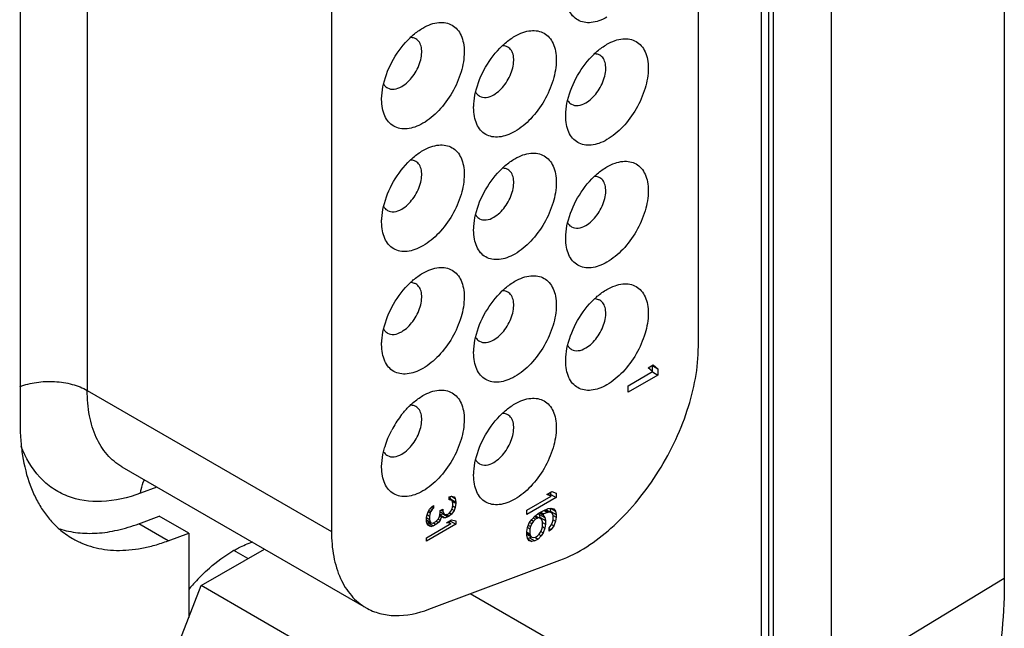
# Model space of a CAD drawing. Header units: inches. Extents: x 0 to 34, y 0 to 22.
# Tile 9 of 63: x 5.677 to 6.267, y 11.651 to 12.016. Entities that reach past the tile are written whole.
import ezdxf

# ---------------------------------------------------------------- set-up
doc = ezdxf.new("R2010")
doc.units = ezdxf.units.IN
doc.header["$LTSCALE"] = 1.87
doc.header["$MEASUREMENT"] = 0
doc.layers.get('0').update_dxf_attribs({"linetype": 'CONTINUOUS'})
doc.layers.add('02___PRT_ALL_AXES', color=7, linetype='CONTINUOUS')

msp = doc.modelspace()

# ---------------------------------------------------------------- linework, layer by layer
at = {"color": 7, "linetype": 'CONTINUOUS'}
for p, q in [((6.26699, 15.1917), (6.26699, 11.68088)), ((6.12117, 15.13658), (6.12117, 11.62576)), ((6.12556, 15.13046), (6.12556, 11.61964)), ((6.12859, 11.61789), (6.12859, 15.12871)), ((6.16351, 11.61814), (6.16351, 15.12896)), ((6.08362, 11.82008), (6.08362, 12.89047)), ((5.71734, 12.83203), (5.71734, 11.7936)), ((5.86371, 12.74752), (5.86371, 11.70909)), ((6.04155, 11.79645), (6.05622, 11.80492)), ((6.05359, 11.80723), (6.0566, 11.80897)), ((6.05622, 11.80492), (6.05359, 11.80723)), ((6.05605, 11.8085), (6.05923, 11.80666)), ((6.05605, 11.80507), (6.05605, 11.8085)), ((6.05605, 11.80467), (6.05923, 11.80283)), ((6.0566, 11.80897), (6.05923, 11.80666)), ((6.05923, 11.80666), (6.05923, 11.80283)), ((6.05923, 11.80283), (6.04155, 11.79263)), ((5.71734, 11.7936), (5.86371, 11.70909)), ((6.04155, 11.79263), (6.04155, 11.79645)), ((5.73805, 11.74783), (5.88442, 11.66331)), ((5.75908, 11.73568), (5.74922, 11.732)), ((5.99278, 11.73129), (5.99578, 11.73303)), ((5.99524, 11.73129), (5.99524, 11.73271)), ((5.99578, 11.73303), (5.99842, 11.732)), ((5.93418, 11.72978), (5.93568, 11.73031)), ((5.93418, 11.72808), (5.93418, 11.72978)), ((5.93418, 11.7287), (5.9353, 11.72805)), ((5.9353, 11.72805), (5.93418, 11.72808)), ((5.93513, 11.72856), (5.93488, 11.73002)), ((5.93513, 11.72856), (5.93831, 11.72672)), ((5.93513, 11.72815), (5.93513, 11.72856)), ((5.93606, 11.72746), (5.9353, 11.72805)), ((5.93556, 11.73026), (5.93794, 11.72889)), ((5.93568, 11.73031), (5.93719, 11.72981)), ((5.93643, 11.72598), (5.93606, 11.72746)), ((5.93609, 11.72733), (5.93831, 11.72604)), ((5.93719, 11.72981), (5.93794, 11.72889)), ((5.93794, 11.72889), (5.93831, 11.72672)), ((5.93831, 11.72672), (5.93831, 11.72604)), ((5.98074, 11.72179), (5.99541, 11.73026)), ((5.99842, 11.72945), (5.98074, 11.71924)), ((5.99541, 11.73026), (5.99278, 11.73129)), ((5.9932, 11.73154), (5.99541, 11.73026)), ((5.99444, 11.73082), (5.99524, 11.73129)), ((5.99524, 11.73129), (5.99842, 11.72945)), ((5.99842, 11.732), (5.99842, 11.72945)), ((5.92101, 11.71912), (5.92176, 11.72091)), ((5.92174, 11.72086), (5.92289, 11.7202)), ((5.92176, 11.72091), (5.92252, 11.72237)), ((5.92219, 11.72172), (5.92327, 11.7211)), ((5.92252, 11.72237), (5.92365, 11.7237)), ((5.92327, 11.7211), (5.92289, 11.7202)), ((5.92292, 11.72285), (5.92402, 11.72221)), ((5.92402, 11.72221), (5.92327, 11.7211)), ((5.92361, 11.72366), (5.92477, 11.72299)), ((5.92365, 11.7237), (5.92477, 11.72469)), ((5.92477, 11.72299), (5.92402, 11.72221)), ((5.92477, 11.72469), (5.92477, 11.72299)), ((5.92891, 11.72163), (5.93042, 11.7225)), ((5.92891, 11.72027), (5.92891, 11.72163)), ((5.92891, 11.72084), (5.93117, 11.71954)), ((5.92924, 11.72182), (5.93042, 11.72114)), ((5.93042, 11.7225), (5.93042, 11.72114)), ((5.93042, 11.72114), (5.93117, 11.71954)), ((5.93418, 11.71991), (5.9353, 11.72124)), ((5.9353, 11.72124), (5.93606, 11.7227)), ((5.93719, 11.72165), (5.93568, 11.71942)), ((5.9359, 11.72239), (5.93719, 11.72165)), ((5.93606, 11.7227), (5.93643, 11.72462)), ((5.93638, 11.72434), (5.93794, 11.72344)), ((5.93643, 11.72462), (5.93643, 11.72598)), ((5.93794, 11.72344), (5.93719, 11.72165)), ((5.93831, 11.72604), (5.93794, 11.72344)), ((5.98074, 11.71924), (5.98074, 11.72179)), ((5.98826, 11.72018), (5.9909, 11.7217)), ((5.98905, 11.72064), (5.9909, 11.71958)), ((5.9909, 11.7217), (5.99353, 11.7228)), ((5.99095, 11.72173), (5.99315, 11.72045)), ((5.99183, 11.72209), (5.99428, 11.72068)), ((5.99223, 11.72232), (5.99541, 11.72048)), ((5.99428, 11.72068), (5.99315, 11.72045)), ((5.99353, 11.7228), (5.99541, 11.72303)), ((5.99541, 11.72048), (5.99428, 11.72068)), ((5.99486, 11.72299), (5.99804, 11.72115)), ((5.99524, 11.72108), (5.99486, 11.72299)), ((5.99524, 11.72108), (5.99842, 11.71924)), ((5.99524, 11.72058), (5.99524, 11.72108)), ((5.99541, 11.72303), (5.99691, 11.72263)), ((5.99691, 11.72263), (5.99804, 11.72115)), ((5.99804, 11.72115), (5.99842, 11.71924)), ((5.92064, 11.71754), (5.92101, 11.71912)), ((5.92064, 11.71482), (5.92064, 11.71754)), ((5.92064, 11.71733), (5.92252, 11.71624)), ((5.92064, 11.71606), (5.92289, 11.71476)), ((5.92064, 11.71581), (5.92327, 11.71429)), ((5.92101, 11.71367), (5.92064, 11.71482)), ((5.92102, 11.71914), (5.92252, 11.71828)), ((5.92159, 11.71428), (5.92244, 11.71477)), ((5.92289, 11.7202), (5.92252, 11.71828)), ((5.92252, 11.71828), (5.92252, 11.71624)), ((5.92252, 11.71624), (5.92289, 11.71476)), ((5.92289, 11.71476), (5.92327, 11.71429)), ((5.92477, 11.71414), (5.92628, 11.71501)), ((5.92628, 11.71501), (5.92778, 11.71656)), ((5.92651, 11.71525), (5.92778, 11.71452)), ((5.92775, 11.71652), (5.92891, 11.71585)), ((5.92778, 11.71656), (5.92853, 11.71802)), ((5.92891, 11.71585), (5.92778, 11.71452)), ((5.92853, 11.71802), (5.92891, 11.72027)), ((5.92863, 11.71858), (5.92966, 11.71799)), ((5.92874, 11.71909), (5.93024, 11.71961)), ((5.92874, 11.71909), (5.93192, 11.71725)), ((5.92966, 11.71799), (5.92891, 11.71585)), ((5.93079, 11.71728), (5.92966, 11.71799)), ((5.93024, 11.71961), (5.93064, 11.71984)), ((5.93024, 11.71961), (5.93342, 11.71778)), ((5.93192, 11.71725), (5.93079, 11.71728)), ((5.93117, 11.71954), (5.93192, 11.71929)), ((5.93192, 11.71929), (5.93342, 11.71948)), ((5.93342, 11.71778), (5.93192, 11.71725)), ((5.93224, 11.71933), (5.93418, 11.71821)), ((5.93267, 11.71428), (5.93568, 11.71602)), ((5.93342, 11.71948), (5.93418, 11.71991)), ((5.93418, 11.71821), (5.93342, 11.71778)), ((5.93354, 11.71478), (5.9353, 11.71376)), ((5.93389, 11.71458), (5.93513, 11.71529)), ((5.93568, 11.71942), (5.93418, 11.71821)), ((5.93439, 11.72016), (5.93568, 11.71942)), ((5.93513, 11.71529), (5.93513, 11.7157)), ((5.93513, 11.71529), (5.93831, 11.71346)), ((5.93568, 11.71602), (5.93831, 11.7155)), ((5.93831, 11.7155), (5.93831, 11.71346)), ((5.98224, 11.71416), (5.98375, 11.7163)), ((5.98355, 11.71602), (5.98488, 11.71525)), ((5.98375, 11.7163), (5.98563, 11.71824)), ((5.98488, 11.71525), (5.98375, 11.71375)), ((5.98458, 11.71715), (5.98601, 11.71633)), ((5.98601, 11.71633), (5.98488, 11.71525)), ((5.98539, 11.71799), (5.98713, 11.71698)), ((5.98563, 11.71824), (5.98826, 11.72018)), ((5.986, 11.71851), (5.98826, 11.71721)), ((5.98713, 11.71698), (5.98601, 11.71633)), ((5.98826, 11.71721), (5.98713, 11.71698)), ((5.98847, 11.7193), (5.98791, 11.71992)), ((5.98901, 11.71679), (5.98826, 11.71721)), ((5.9883, 11.72021), (5.99014, 11.71914)), ((5.98847, 11.7193), (5.99165, 11.71746)), ((5.98884, 11.71739), (5.98847, 11.7193)), ((5.98884, 11.71739), (5.99202, 11.71555)), ((5.98884, 11.71689), (5.98884, 11.71739)), ((5.98977, 11.71595), (5.98901, 11.71679)), ((5.99014, 11.71489), (5.98977, 11.71595)), ((5.9909, 11.71958), (5.99014, 11.71914)), ((5.99014, 11.71914), (5.99165, 11.71746)), ((5.99014, 11.71191), (5.99014, 11.71489)), ((5.99315, 11.72045), (5.9909, 11.71958)), ((5.99165, 11.71746), (5.99202, 11.71555)), ((5.99202, 11.71555), (5.99202, 11.71342)), ((5.99616, 11.71964), (5.99541, 11.72048)), ((5.99654, 11.71858), (5.99616, 11.71964)), ((5.99616, 11.71454), (5.99654, 11.71603)), ((5.99652, 11.71864), (5.99842, 11.71754)), ((5.99654, 11.71603), (5.99654, 11.71858)), ((5.99654, 11.71607), (5.99804, 11.7152)), ((5.99804, 11.7152), (5.99691, 11.71242)), ((5.99842, 11.71754), (5.99804, 11.7152)), ((5.99842, 11.71924), (5.99842, 11.71754)), ((5.92064, 11.70529), (5.9353, 11.71376)), ((5.93831, 11.71346), (5.92064, 11.70325)), ((5.92088, 11.71408), (5.92159, 11.71428)), ((5.92176, 11.71275), (5.92101, 11.71367)), ((5.92104, 11.71363), (5.92365, 11.71213)), ((5.92159, 11.71428), (5.92477, 11.71244)), ((5.92252, 11.71216), (5.92176, 11.71275)), ((5.92365, 11.71213), (5.92252, 11.71216)), ((5.92327, 11.71429), (5.92402, 11.71405)), ((5.92477, 11.71244), (5.92365, 11.71213)), ((5.92402, 11.71405), (5.92477, 11.71414)), ((5.92628, 11.71331), (5.92477, 11.71244)), ((5.9248, 11.71416), (5.92628, 11.71331)), ((5.92778, 11.71452), (5.92628, 11.71331)), ((5.9353, 11.71376), (5.93267, 11.71428)), ((5.98074, 11.70904), (5.98112, 11.71138)), ((5.98074, 11.70691), (5.98074, 11.70904)), ((5.98112, 11.71138), (5.98224, 11.71416)), ((5.98113, 11.71141), (5.98262, 11.71055)), ((5.98169, 11.71279), (5.983, 11.71204)), ((5.98248, 11.71449), (5.98375, 11.71375)), ((5.983, 11.71204), (5.98262, 11.71055)), ((5.98262, 11.71055), (5.98262, 11.70757)), ((5.98375, 11.71375), (5.983, 11.71204)), ((5.98901, 11.70871), (5.98977, 11.71042)), ((5.98918, 11.70908), (5.99052, 11.7083)), ((5.98977, 11.71042), (5.99014, 11.71191)), ((5.99014, 11.71451), (5.99202, 11.71342)), ((5.99014, 11.71195), (5.99165, 11.71108)), ((5.99165, 11.71108), (5.99052, 11.7083)), ((5.99202, 11.71342), (5.99165, 11.71108)), ((5.99428, 11.71133), (5.99541, 11.71283)), ((5.99428, 11.7092), (5.99428, 11.71133)), ((5.99428, 11.71093), (5.99541, 11.71028)), ((5.99541, 11.71028), (5.99428, 11.7092)), ((5.99541, 11.71283), (5.99616, 11.71454)), ((5.99691, 11.71242), (5.99541, 11.71028)), ((5.99557, 11.7132), (5.99691, 11.71242)), ((5.92064, 11.70325), (5.92064, 11.70529)), ((5.98057, 11.70751), (5.98375, 11.70567)), ((5.98074, 11.70866), (5.98262, 11.70757)), ((5.98074, 11.70781), (5.983, 11.70651)), ((5.98112, 11.705), (5.98074, 11.70691)), ((5.98111, 11.70502), (5.98245, 11.70519)), ((5.98224, 11.70353), (5.98112, 11.705)), ((5.98161, 11.70435), (5.98375, 11.70312)), ((5.98375, 11.70312), (5.98224, 11.70353)), ((5.98245, 11.70519), (5.98351, 11.70581)), ((5.98245, 11.70519), (5.98563, 11.70335)), ((5.98262, 11.70757), (5.983, 11.70651)), ((5.983, 11.70651), (5.98375, 11.70567)), ((5.98375, 11.70567), (5.98488, 11.70547)), ((5.98563, 11.70335), (5.98375, 11.70312)), ((5.98488, 11.70547), (5.98601, 11.7057)), ((5.98551, 11.7056), (5.98751, 11.70444)), ((5.98751, 11.70444), (5.98563, 11.70335)), ((5.98601, 11.7057), (5.98713, 11.70635)), ((5.98713, 11.70635), (5.98826, 11.70743)), ((5.98939, 11.70638), (5.98751, 11.70444)), ((5.98939, 11.70638), (5.988, 11.70718)), ((5.98826, 11.70743), (5.98901, 11.70871)), ((5.99052, 11.7083), (5.98939, 11.70638)), ((5.78559, 11.67659), (5.82351, 11.69849)), ((5.81365, 11.6928), (5.80523, 11.69766)), ((5.92215, 11.66242), (6.00063, 11.69176)), ((6.26699, 11.68088), (6.16351, 11.61814)), ((5.74742, 11.57821), (5.78559, 11.67659)), ((5.91817, 11.60004), (5.78559, 11.67659)), ((5.99452, 11.64412), (5.94684, 11.67165))]:
    msp.add_line(p, q, dxfattribs=at)
for centre, radius, start, end in [((5.95302, 11.74198), 0.06005, 142.88247, 152.384), ((5.84108, 11.63435), 0.07282, 119.4912, 120.00216), ((5.87165, 11.5968), 0.12145, 137.04945, 140.37141), ((5.8669, 11.60119), 0.11498, 134.74701, 137.04281)]:
    msp.add_arc(centre, radius, start, end, dxfattribs=at)
for points, knots in [([(6.02882, 12.01746), (6.02729, 12.01657), (6.02423, 12.01512), (6.01954, 12.01398), (6.01513, 12.0141), (6.0112, 12.01552), (6.00801, 12.01821), (6.00571, 12.02197), (6.00434, 12.0266), (6.00408, 12.02997), (6.00408, 12.03175)], [0, 0, 0, 0, 0.144822, 0.274556, 0.391121, 0.500007, 0.608892, 0.725474, 0.8551, 1, 1, 1, 1]), ([(5.91087, 12.00511), (5.91147, 12.00569), (5.91385, 12.00784), (5.91647, 12.00974), (5.91851, 12.01092)], [0, 0, 0, 0, 0.262174, 1, 1, 1, 1]), ([(5.91852, 12.01092), (5.92005, 12.01181), (5.92311, 12.01326), (5.9278, 12.0144), (5.93221, 12.01428), (5.93613, 12.01286), (5.93933, 12.01017), (5.94163, 12.00641), (5.943, 12.00178), (5.94358, 11.99434), (5.94174, 11.98402), (5.93644, 11.972), (5.92868, 11.96139), (5.92203, 11.9558), (5.91851, 11.95377)], [0, 0, 0, 0, 0.060417, 0.11454, 0.16317, 0.208597, 0.254025, 0.302665, 0.356747, 0.417202, 0.55545, 0.708598, 0.861733, 1, 1, 1, 1]), ([(5.89491, 11.9773), (5.89614, 11.98254), (5.90033, 11.99267), (5.90696, 12.00138), (5.91087, 12.00511)], [0, 0, 0, 0, 0.499638, 1, 1, 1, 1]), ([(5.90579, 11.97581), (5.90842, 11.97733), (5.91303, 11.98193), (5.91666, 11.98901), (5.91789, 11.99504), (5.9178, 11.99903), (5.91668, 12.00235), (5.91514, 12.00393), (5.91429, 12.00442)], [0, 0, 0, 0, 0.269891, 0.561317, 0.695457, 0.81314, 0.912854, 1, 1, 1, 1]), ([(5.91429, 12.00442), (5.91405, 12.00456), (5.91301, 12.00506), (5.91183, 12.00523), (5.91096, 12.00521)], [0, 0, 0, 0, 0.242835, 1, 1, 1, 1]), ([(5.96602, 12.00021), (5.96663, 12.00079), (5.96901, 12.00294), (5.97162, 12.00484), (5.97367, 12.00603)], [0, 0, 0, 0, 0.262174, 1, 1, 1, 1]), ([(5.97367, 12.00603), (5.97521, 12.00691), (5.97826, 12.00837), (5.98296, 12.0095), (5.98737, 12.00939), (5.99129, 12.00797), (5.99448, 12.00528), (5.99678, 12.00152), (5.99815, 11.99688), (5.99874, 11.98945), (5.99689, 11.97913), (5.99159, 11.9671), (5.98383, 11.9565), (5.97718, 11.9509), (5.97367, 11.94887)], [0, 0, 0, 0, 0.060417, 0.11454, 0.16317, 0.208597, 0.254025, 0.302665, 0.356747, 0.417202, 0.55545, 0.708598, 0.861733, 1, 1, 1, 1]), ([(6.02883, 12.00113), (6.03036, 12.00202), (6.03342, 12.00347), (6.03811, 12.00461), (6.04252, 12.00449), (6.04644, 12.00307), (6.04964, 12.00038), (6.05194, 11.99662), (6.0533, 11.99199), (6.05389, 11.98455), (6.05205, 11.97423), (6.04675, 11.96221), (6.03899, 11.9516), (6.03234, 11.94601), (6.02882, 11.94398)], [0, 0, 0, 0, 0.060417, 0.11454, 0.16317, 0.208597, 0.254025, 0.302665, 0.356747, 0.417202, 0.55545, 0.708598, 0.861733, 1, 1, 1, 1]), ([(5.95006, 11.9724), (5.9513, 11.97765), (5.95548, 11.98777), (5.96211, 11.99649), (5.96602, 12.00021)], [0, 0, 0, 0, 0.499638, 1, 1, 1, 1]), ([(5.96094, 11.97092), (5.96357, 11.97244), (5.96819, 11.97703), (5.97181, 11.98412), (5.97305, 11.99014), (5.97295, 11.99414), (5.97183, 11.99746), (5.97029, 11.99903), (5.96944, 11.99952)], [0, 0, 0, 0, 0.269891, 0.561317, 0.695457, 0.81314, 0.912854, 1, 1, 1, 1]), ([(5.96944, 11.99952), (5.9692, 11.99966), (5.96816, 12.00016), (5.96698, 12.00034), (5.96611, 12.00031)], [0, 0, 0, 0, 0.242835, 1, 1, 1, 1]), ([(6.02117, 11.99532), (6.02178, 11.9959), (6.02416, 11.99804), (6.02677, 11.99995), (6.02882, 12.00113)], [0, 0, 0, 0, 0.262174, 1, 1, 1, 1]), ([(6.00522, 11.9675), (6.00645, 11.97275), (6.01064, 11.98288), (6.01726, 11.99159), (6.02117, 11.99532)], [0, 0, 0, 0, 0.499638, 1, 1, 1, 1]), ([(6.0161, 11.96602), (6.01873, 11.96754), (6.02334, 11.97213), (6.02697, 11.97922), (6.0282, 11.98525), (6.02811, 11.98924), (6.02699, 11.99256), (6.02544, 11.99413), (6.0246, 11.99462)], [0, 0, 0, 0, 0.269891, 0.561317, 0.695457, 0.81314, 0.912854, 1, 1, 1, 1]), ([(6.0246, 11.99462), (6.02435, 11.99476), (6.02332, 11.99527), (6.02214, 11.99544), (6.02127, 11.99542)], [0, 0, 0, 0, 0.242835, 1, 1, 1, 1]), ([(5.89377, 11.96806), (5.89377, 11.9688), (5.89387, 11.9719), (5.89437, 11.97499), (5.89491, 11.9773)], [0, 0, 0, 0, 0.23806, 1, 1, 1, 1]), ([(5.89506, 11.97724), (5.8952, 11.977), (5.89579, 11.97611), (5.8966, 11.97537), (5.89729, 11.97497)], [0, 0, 0, 0, 0.2611, 1, 1, 1, 1]), ([(5.89729, 11.97497), (5.89843, 11.97431), (5.90157, 11.97384), (5.90438, 11.975), (5.90579, 11.97581)], [0, 0, 0, 0, 0.449164, 1, 1, 1, 1]), ([(5.94892, 11.96316), (5.94892, 11.9639), (5.94902, 11.96701), (5.94952, 11.9701), (5.95006, 11.9724)], [0, 0, 0, 0, 0.23806, 1, 1, 1, 1]), ([(5.95021, 11.97235), (5.95035, 11.97211), (5.95094, 11.97122), (5.95176, 11.97047), (5.95244, 11.97008)], [0, 0, 0, 0, 0.2611, 1, 1, 1, 1]), ([(5.95244, 11.97008), (5.95359, 11.96941), (5.95673, 11.96894), (5.95954, 11.97011), (5.96094, 11.97092)], [0, 0, 0, 0, 0.449164, 1, 1, 1, 1]), ([(5.91851, 11.95377), (5.91698, 11.95288), (5.91392, 11.95143), (5.90923, 11.95029), (5.90482, 11.95041), (5.9009, 11.95183), (5.8977, 11.95452), (5.8954, 11.95828), (5.89403, 11.96291), (5.89377, 11.96628), (5.89377, 11.96806)], [0, 0, 0, 0, 0.144822, 0.274556, 0.391121, 0.500007, 0.608892, 0.725474, 0.8551, 1, 1, 1, 1]), ([(5.97367, 11.94887), (5.97213, 11.94799), (5.96908, 11.94653), (5.96438, 11.9454), (5.95997, 11.94551), (5.95605, 11.94693), (5.95286, 11.94962), (5.95055, 11.95338), (5.94919, 11.95801), (5.94892, 11.96139), (5.94892, 11.96316)], [0, 0, 0, 0, 0.144822, 0.274556, 0.391121, 0.500007, 0.608892, 0.725474, 0.8551, 1, 1, 1, 1]), ([(6.00408, 11.95826), (6.00408, 11.959), (6.00418, 11.96211), (6.00467, 11.9652), (6.00522, 11.9675)], [0, 0, 0, 0, 0.23806, 1, 1, 1, 1]), ([(6.00536, 11.96745), (6.0055, 11.96721), (6.00609, 11.96632), (6.00691, 11.96558), (6.0076, 11.96518)], [0, 0, 0, 0, 0.2611, 1, 1, 1, 1]), ([(6.0076, 11.96518), (6.00874, 11.96452), (6.01188, 11.96404), (6.01469, 11.96521), (6.0161, 11.96602)], [0, 0, 0, 0, 0.449164, 1, 1, 1, 1]), ([(6.02882, 11.94398), (6.02729, 11.94309), (6.02423, 11.94164), (6.01954, 11.9405), (6.01513, 11.94062), (6.0112, 11.94204), (6.00801, 11.94472), (6.00571, 11.94849), (6.00434, 11.95312), (6.00408, 11.95649), (6.00408, 11.95826)], [0, 0, 0, 0, 0.144822, 0.274556, 0.391121, 0.500007, 0.608892, 0.725474, 0.8551, 1, 1, 1, 1]), ([(5.91852, 11.93744), (5.92005, 11.93833), (5.92311, 11.93978), (5.9278, 11.94092), (5.93221, 11.9408), (5.93613, 11.93938), (5.93933, 11.93669), (5.94163, 11.93293), (5.943, 11.9283), (5.94358, 11.92086), (5.94174, 11.91054), (5.93644, 11.89852), (5.92868, 11.88791), (5.92203, 11.88232), (5.91851, 11.88029)], [0, 0, 0, 0, 0.060417, 0.11454, 0.16317, 0.208597, 0.254025, 0.302665, 0.356747, 0.417202, 0.55545, 0.708598, 0.861733, 1, 1, 1, 1]), ([(5.91087, 11.93162), (5.91147, 11.9322), (5.91385, 11.93435), (5.91647, 11.93626), (5.91851, 11.93744)], [0, 0, 0, 0, 0.262174, 1, 1, 1, 1]), ([(5.97367, 11.93255), (5.97521, 11.93343), (5.97826, 11.93488), (5.98296, 11.93602), (5.98737, 11.93591), (5.99129, 11.93448), (5.99448, 11.9318), (5.99678, 11.92803), (5.99815, 11.9234), (5.99874, 11.91597), (5.99689, 11.90565), (5.99159, 11.89362), (5.98383, 11.88302), (5.97718, 11.87742), (5.97367, 11.87539)], [0, 0, 0, 0, 0.060417, 0.11454, 0.16317, 0.208597, 0.254025, 0.302665, 0.356747, 0.417202, 0.55545, 0.708598, 0.861733, 1, 1, 1, 1]), ([(5.89491, 11.90381), (5.89614, 11.90906), (5.90033, 11.91918), (5.90696, 11.9279), (5.91087, 11.93162)], [0, 0, 0, 0, 0.499638, 1, 1, 1, 1]), ([(5.90579, 11.90233), (5.90842, 11.90385), (5.91303, 11.90844), (5.91666, 11.91553), (5.91789, 11.92156), (5.9178, 11.92555), (5.91668, 11.92887), (5.91514, 11.93044), (5.91429, 11.93093)], [0, 0, 0, 0, 0.269891, 0.561317, 0.695457, 0.81314, 0.912854, 1, 1, 1, 1]), ([(5.91429, 11.93093), (5.91405, 11.93107), (5.91301, 11.93158), (5.91183, 11.93175), (5.91096, 11.93173)], [0, 0, 0, 0, 0.242835, 1, 1, 1, 1]), ([(5.96602, 11.92673), (5.96663, 11.92731), (5.96901, 11.92946), (5.97162, 11.93136), (5.97367, 11.93254)], [0, 0, 0, 0, 0.262174, 1, 1, 1, 1]), ([(6.02117, 11.92183), (6.02178, 11.92241), (6.02416, 11.92456), (6.02677, 11.92647), (6.02882, 11.92765)], [0, 0, 0, 0, 0.262174, 1, 1, 1, 1]), ([(6.02883, 11.92765), (6.03036, 11.92854), (6.03342, 11.92999), (6.03811, 11.93112), (6.04252, 11.93101), (6.04644, 11.92959), (6.04964, 11.9269), (6.05194, 11.92314), (6.0533, 11.91851), (6.05389, 11.91107), (6.05205, 11.90075), (6.04675, 11.88872), (6.03899, 11.87812), (6.03234, 11.87252), (6.02882, 11.8705)], [0, 0, 0, 0, 0.060417, 0.11454, 0.16317, 0.208597, 0.254025, 0.302665, 0.356747, 0.417202, 0.55545, 0.708598, 0.861733, 1, 1, 1, 1]), ([(5.95006, 11.89892), (5.9513, 11.90417), (5.95548, 11.91429), (5.96211, 11.923), (5.96602, 11.92673)], [0, 0, 0, 0, 0.499638, 1, 1, 1, 1]), ([(5.96094, 11.89744), (5.96357, 11.89895), (5.96819, 11.90355), (5.97181, 11.91063), (5.97305, 11.91666), (5.97295, 11.92066), (5.97183, 11.92398), (5.97029, 11.92555), (5.96944, 11.92604)], [0, 0, 0, 0, 0.269891, 0.561317, 0.695457, 0.81314, 0.912854, 1, 1, 1, 1]), ([(5.96944, 11.92604), (5.9692, 11.92618), (5.96816, 11.92668), (5.96698, 11.92686), (5.96611, 11.92683)], [0, 0, 0, 0, 0.242835, 1, 1, 1, 1]), ([(6.00522, 11.89402), (6.00645, 11.89927), (6.01064, 11.90939), (6.01726, 11.91811), (6.02117, 11.92183)], [0, 0, 0, 0, 0.499638, 1, 1, 1, 1]), ([(6.0246, 11.92114), (6.02435, 11.92128), (6.02332, 11.92179), (6.02214, 11.92196), (6.02127, 11.92194)], [0, 0, 0, 0, 0.242835, 1, 1, 1, 1]), ([(6.0161, 11.89254), (6.01873, 11.89406), (6.02334, 11.89865), (6.02697, 11.90574), (6.0282, 11.91176), (6.02811, 11.91576), (6.02699, 11.91908), (6.02544, 11.92065), (6.0246, 11.92114)], [0, 0, 0, 0, 0.269891, 0.561317, 0.695457, 0.81314, 0.912854, 1, 1, 1, 1]), ([(5.89377, 11.89457), (5.89377, 11.89531), (5.89387, 11.89842), (5.89437, 11.90151), (5.89491, 11.90381)], [0, 0, 0, 0, 0.23806, 1, 1, 1, 1]), ([(5.89506, 11.90376), (5.8952, 11.90352), (5.89579, 11.90263), (5.8966, 11.90189), (5.89729, 11.90149)], [0, 0, 0, 0, 0.2611, 1, 1, 1, 1]), ([(5.89729, 11.90149), (5.89843, 11.90083), (5.90157, 11.90035), (5.90438, 11.90152), (5.90579, 11.90233)], [0, 0, 0, 0, 0.449164, 1, 1, 1, 1]), ([(5.94892, 11.88968), (5.94892, 11.89042), (5.94902, 11.89353), (5.94952, 11.89661), (5.95006, 11.89892)], [0, 0, 0, 0, 0.23806, 1, 1, 1, 1]), ([(5.95021, 11.89887), (5.95035, 11.89863), (5.95094, 11.89773), (5.95176, 11.89699), (5.95244, 11.89659)], [0, 0, 0, 0, 0.2611, 1, 1, 1, 1]), ([(5.91851, 11.88029), (5.91698, 11.8794), (5.91392, 11.87795), (5.90923, 11.87681), (5.90482, 11.87692), (5.9009, 11.87835), (5.8977, 11.88103), (5.8954, 11.88479), (5.89403, 11.88943), (5.89377, 11.8928), (5.89377, 11.89457)], [0, 0, 0, 0, 0.144822, 0.274556, 0.391121, 0.500007, 0.608892, 0.725474, 0.8551, 1, 1, 1, 1]), ([(5.95244, 11.89659), (5.95359, 11.89593), (5.95673, 11.89546), (5.95954, 11.89662), (5.96094, 11.89744)], [0, 0, 0, 0, 0.449164, 1, 1, 1, 1]), ([(6.00408, 11.88478), (6.00408, 11.88552), (6.00418, 11.88863), (6.00467, 11.89172), (6.00522, 11.89402)], [0, 0, 0, 0, 0.23806, 1, 1, 1, 1]), ([(6.00536, 11.89397), (6.0055, 11.89373), (6.00609, 11.89284), (6.00691, 11.89209), (6.0076, 11.8917)], [0, 0, 0, 0, 0.2611, 1, 1, 1, 1]), ([(6.0076, 11.8917), (6.00874, 11.89104), (6.01188, 11.89056), (6.01469, 11.89173), (6.0161, 11.89254)], [0, 0, 0, 0, 0.449164, 1, 1, 1, 1]), ([(5.97367, 11.87539), (5.97213, 11.8745), (5.96908, 11.87305), (5.96438, 11.87192), (5.95997, 11.87203), (5.95605, 11.87345), (5.95286, 11.87614), (5.95055, 11.8799), (5.94919, 11.88453), (5.94892, 11.8879), (5.94892, 11.88968)], [0, 0, 0, 0, 0.144822, 0.274556, 0.391121, 0.500007, 0.608892, 0.725474, 0.8551, 1, 1, 1, 1]), ([(6.02882, 11.8705), (6.02729, 11.86961), (6.02423, 11.86816), (6.01954, 11.86702), (6.01513, 11.86713), (6.0112, 11.86856), (6.00801, 11.87124), (6.00571, 11.875), (6.00434, 11.87964), (6.00408, 11.88301), (6.00408, 11.88478)], [0, 0, 0, 0, 0.144822, 0.274556, 0.391121, 0.500007, 0.608892, 0.725474, 0.8551, 1, 1, 1, 1]), ([(5.91087, 11.85814), (5.91147, 11.85872), (5.91385, 11.86087), (5.91647, 11.86277), (5.91851, 11.86396)], [0, 0, 0, 0, 0.262174, 1, 1, 1, 1]), ([(5.91852, 11.86396), (5.92005, 11.86485), (5.92311, 11.8663), (5.9278, 11.86743), (5.93221, 11.86732), (5.93613, 11.8659), (5.93933, 11.86321), (5.94163, 11.85945), (5.943, 11.85481), (5.94358, 11.84738), (5.94174, 11.83706), (5.93644, 11.82503), (5.92868, 11.81443), (5.92203, 11.80883), (5.91851, 11.8068)], [0, 0, 0, 0, 0.060417, 0.11454, 0.16317, 0.208597, 0.254025, 0.302665, 0.356747, 0.417202, 0.55545, 0.708598, 0.861733, 1, 1, 1, 1]), ([(5.97367, 11.85906), (5.97521, 11.85995), (5.97826, 11.8614), (5.98296, 11.86254), (5.98737, 11.86242), (5.99129, 11.861), (5.99448, 11.85831), (5.99678, 11.85455), (5.99815, 11.84992), (5.99874, 11.84248), (5.99689, 11.83216), (5.99159, 11.82014), (5.98383, 11.80953), (5.97718, 11.80394), (5.97367, 11.80191)], [0, 0, 0, 0, 0.060417, 0.11454, 0.16317, 0.208597, 0.254025, 0.302665, 0.356747, 0.417202, 0.55545, 0.708598, 0.861733, 1, 1, 1, 1]), ([(5.89491, 11.83033), (5.89614, 11.83558), (5.90033, 11.8457), (5.90696, 11.85442), (5.91087, 11.85814)], [0, 0, 0, 0, 0.499638, 1, 1, 1, 1]), ([(5.90579, 11.82885), (5.90842, 11.83037), (5.91303, 11.83496), (5.91666, 11.84205), (5.91789, 11.84807), (5.9178, 11.85207), (5.91668, 11.85539), (5.91514, 11.85696), (5.91429, 11.85745)], [0, 0, 0, 0, 0.269891, 0.561317, 0.695457, 0.81314, 0.912854, 1, 1, 1, 1]), ([(5.91429, 11.85745), (5.91405, 11.85759), (5.91301, 11.85809), (5.91183, 11.85827), (5.91096, 11.85825)], [0, 0, 0, 0, 0.242835, 1, 1, 1, 1]), ([(5.96602, 11.85325), (5.96663, 11.85383), (5.96901, 11.85598), (5.97162, 11.85788), (5.97367, 11.85906)], [0, 0, 0, 0, 0.262174, 1, 1, 1, 1]), ([(6.02883, 11.85417), (6.03036, 11.85505), (6.03342, 11.85651), (6.03811, 11.85764), (6.04252, 11.85753), (6.04644, 11.8561), (6.04964, 11.85342), (6.05194, 11.84966), (6.0533, 11.84502), (6.05389, 11.83759), (6.05205, 11.82727), (6.04675, 11.81524), (6.03899, 11.80464), (6.03234, 11.79904), (6.02882, 11.79701)], [0, 0, 0, 0, 0.060417, 0.11454, 0.16317, 0.208597, 0.254025, 0.302665, 0.356747, 0.417202, 0.55545, 0.708598, 0.861733, 1, 1, 1, 1]), ([(5.95006, 11.82544), (5.9513, 11.83068), (5.95548, 11.84081), (5.96211, 11.84952), (5.96602, 11.85325)], [0, 0, 0, 0, 0.499638, 1, 1, 1, 1]), ([(5.96094, 11.82395), (5.96357, 11.82547), (5.96819, 11.83007), (5.97181, 11.83715), (5.97305, 11.84318), (5.97295, 11.84717), (5.97183, 11.85049), (5.97029, 11.85206), (5.96944, 11.85256)], [0, 0, 0, 0, 0.269891, 0.561317, 0.695457, 0.81314, 0.912854, 1, 1, 1, 1]), ([(5.96944, 11.85256), (5.9692, 11.8527), (5.96816, 11.8532), (5.96698, 11.85337), (5.96611, 11.85335)], [0, 0, 0, 0, 0.242835, 1, 1, 1, 1]), ([(6.02117, 11.84835), (6.02178, 11.84893), (6.02416, 11.85108), (6.02677, 11.85298), (6.02882, 11.85417)], [0, 0, 0, 0, 0.262174, 1, 1, 1, 1]), ([(6.00522, 11.82054), (6.00645, 11.82579), (6.01064, 11.83591), (6.01726, 11.84463), (6.02117, 11.84835)], [0, 0, 0, 0, 0.499638, 1, 1, 1, 1]), ([(6.0161, 11.81906), (6.01873, 11.82058), (6.02334, 11.82517), (6.02697, 11.83226), (6.0282, 11.83828), (6.02811, 11.84228), (6.02699, 11.8456), (6.02544, 11.84717), (6.0246, 11.84766)], [0, 0, 0, 0, 0.269891, 0.561317, 0.695457, 0.81314, 0.912854, 1, 1, 1, 1]), ([(6.0246, 11.84766), (6.02435, 11.8478), (6.02332, 11.8483), (6.02214, 11.84848), (6.02127, 11.84845)], [0, 0, 0, 0, 0.242835, 1, 1, 1, 1]), ([(5.89377, 11.82109), (5.89377, 11.82183), (5.89387, 11.82494), (5.89437, 11.82803), (5.89491, 11.83033)], [0, 0, 0, 0, 0.23806, 1, 1, 1, 1]), ([(5.89506, 11.83028), (5.8952, 11.83004), (5.89579, 11.82915), (5.8966, 11.8284), (5.89729, 11.82801)], [0, 0, 0, 0, 0.2611, 1, 1, 1, 1]), ([(5.89729, 11.82801), (5.89843, 11.82735), (5.90157, 11.82687), (5.90438, 11.82804), (5.90579, 11.82885)], [0, 0, 0, 0, 0.449164, 1, 1, 1, 1]), ([(5.91851, 11.8068), (5.91698, 11.80592), (5.91392, 11.80447), (5.90923, 11.80333), (5.90482, 11.80344), (5.9009, 11.80486), (5.8977, 11.80755), (5.8954, 11.81131), (5.89403, 11.81595), (5.89377, 11.81932), (5.89377, 11.82109)], [0, 0, 0, 0, 0.144822, 0.274556, 0.391121, 0.500007, 0.608892, 0.725474, 0.8551, 1, 1, 1, 1]), ([(5.94892, 11.8162), (5.94892, 11.81694), (5.94902, 11.82004), (5.94952, 11.82313), (5.95006, 11.82544)], [0, 0, 0, 0, 0.23806, 1, 1, 1, 1]), ([(5.95021, 11.82538), (5.95035, 11.82514), (5.95094, 11.82425), (5.95176, 11.82351), (5.95244, 11.82311)], [0, 0, 0, 0, 0.2611, 1, 1, 1, 1]), ([(5.95244, 11.82311), (5.95359, 11.82245), (5.95673, 11.82197), (5.95954, 11.82314), (5.96094, 11.82395)], [0, 0, 0, 0, 0.449164, 1, 1, 1, 1]), ([(5.97367, 11.80191), (5.97213, 11.80102), (5.96908, 11.79957), (5.96438, 11.79843), (5.95997, 11.79855), (5.95605, 11.79997), (5.95286, 11.80266), (5.95055, 11.80642), (5.94919, 11.81105), (5.94892, 11.81442), (5.94892, 11.8162)], [0, 0, 0, 0, 0.144822, 0.274556, 0.391121, 0.500007, 0.608892, 0.725474, 0.8551, 1, 1, 1, 1]), ([(6.00063, 11.69176), (6.01191, 11.69597), (6.03402, 11.71096), (6.05999, 11.74233), (6.07823, 11.7798), (6.08362, 11.80711), (6.08362, 11.82008)], [0, 0, 0, 0, 0.225654, 0.487907, 0.756897, 1, 1, 1, 1]), ([(6.00408, 11.8113), (6.00408, 11.81204), (6.00418, 11.81515), (6.00467, 11.81824), (6.00522, 11.82054)], [0, 0, 0, 0, 0.23806, 1, 1, 1, 1]), ([(6.00536, 11.82049), (6.0055, 11.82025), (6.00609, 11.81936), (6.00691, 11.81861), (6.0076, 11.81822)], [0, 0, 0, 0, 0.2611, 1, 1, 1, 1]), ([(6.0076, 11.81822), (6.00874, 11.81755), (6.01188, 11.81708), (6.01469, 11.81825), (6.0161, 11.81906)], [0, 0, 0, 0, 0.449164, 1, 1, 1, 1]), ([(6.02882, 11.79701), (6.02729, 11.79613), (6.02423, 11.79467), (6.01954, 11.79354), (6.01513, 11.79365), (6.0112, 11.79507), (6.00801, 11.79776), (6.00571, 11.80152), (6.00434, 11.80615), (6.00408, 11.80953), (6.00408, 11.8113)], [0, 0, 0, 0, 0.144822, 0.274556, 0.391121, 0.500007, 0.608892, 0.725474, 0.8551, 1, 1, 1, 1]), ([(5.67683, 11.79586), (5.68004, 11.79711), (5.687, 11.79883), (5.69773, 11.79928), (5.70812, 11.7977), (5.71455, 11.79522), (5.71734, 11.7936)], [0, 0, 0, 0, 0.248197, 0.510815, 0.767689, 1, 1, 1, 1]), ([(5.73805, 11.74783), (5.73475, 11.74973), (5.72858, 11.75492), (5.72201, 11.76566), (5.71811, 11.7789), (5.71734, 11.78853), (5.71734, 11.7936)], [0, 0, 0, 0, 0.217784, 0.450933, 0.710241, 1, 1, 1, 1]), ([(5.91852, 11.79048), (5.92005, 11.79136), (5.92311, 11.79282), (5.9278, 11.79395), (5.93221, 11.79384), (5.93613, 11.79241), (5.93933, 11.78973), (5.94163, 11.78597), (5.943, 11.78133), (5.94358, 11.7739), (5.94174, 11.76358), (5.93644, 11.75155), (5.92868, 11.74095), (5.92203, 11.73535), (5.91851, 11.73332)], [0, 0, 0, 0, 0.060417, 0.11454, 0.16317, 0.208597, 0.254025, 0.302665, 0.356747, 0.417202, 0.55545, 0.708598, 0.861733, 1, 1, 1, 1]), ([(5.91087, 11.78466), (5.91147, 11.78524), (5.91385, 11.78739), (5.91647, 11.78929), (5.91851, 11.79048)], [0, 0, 0, 0, 0.262174, 1, 1, 1, 1]), ([(5.96602, 11.77976), (5.96663, 11.78034), (5.96901, 11.78249), (5.97162, 11.7844), (5.97367, 11.78558)], [0, 0, 0, 0, 0.262174, 1, 1, 1, 1]), ([(5.97367, 11.78558), (5.97521, 11.78647), (5.97826, 11.78792), (5.98296, 11.78905), (5.98737, 11.78894), (5.99129, 11.78752), (5.99448, 11.78483), (5.99678, 11.78107), (5.99815, 11.77644), (5.99874, 11.769), (5.99689, 11.75868), (5.99159, 11.74666), (5.98383, 11.73605), (5.97718, 11.73046), (5.97367, 11.72843)], [0, 0, 0, 0, 0.060417, 0.11454, 0.16317, 0.208597, 0.254025, 0.302665, 0.356747, 0.417202, 0.55545, 0.708598, 0.861733, 1, 1, 1, 1]), ([(5.90514, 11.77822), (5.90558, 11.7788), (5.90736, 11.78106), (5.90931, 11.78318), (5.91087, 11.78466)], [0, 0, 0, 0, 0.255222, 1, 1, 1, 1]), ([(5.90579, 11.75537), (5.90842, 11.75689), (5.91303, 11.76148), (5.91666, 11.76856), (5.91789, 11.77459), (5.9178, 11.77859), (5.91668, 11.78191), (5.91514, 11.78348), (5.91429, 11.78397)], [0, 0, 0, 0, 0.269891, 0.561317, 0.695457, 0.81314, 0.912854, 1, 1, 1, 1]), ([(5.91429, 11.78397), (5.91405, 11.78411), (5.91301, 11.78461), (5.91183, 11.78479), (5.91096, 11.78476)], [0, 0, 0, 0, 0.242835, 1, 1, 1, 1]), ([(5.95006, 11.75195), (5.9513, 11.7572), (5.95548, 11.76732), (5.96211, 11.77604), (5.96602, 11.77976)], [0, 0, 0, 0, 0.499638, 1, 1, 1, 1]), ([(5.96944, 11.77907), (5.9692, 11.77921), (5.96816, 11.77972), (5.96698, 11.77989), (5.96611, 11.77987)], [0, 0, 0, 0, 0.242835, 1, 1, 1, 1]), ([(5.96094, 11.75047), (5.96357, 11.75199), (5.96819, 11.75658), (5.97181, 11.76367), (5.97305, 11.7697), (5.97295, 11.77369), (5.97183, 11.77701), (5.97029, 11.77858), (5.96944, 11.77907)], [0, 0, 0, 0, 0.269891, 0.561317, 0.695457, 0.81314, 0.912854, 1, 1, 1, 1]), ([(5.89491, 11.75685), (5.89517, 11.75794), (5.89638, 11.76241), (5.89819, 11.76671), (5.89981, 11.76981)], [0, 0, 0, 0, 0.242374, 1, 1, 1, 1]), ([(5.74922, 11.732), (5.74179, 11.72922), (5.72707, 11.72567), (5.70848, 11.72824), (5.69633, 11.73468), (5.68575, 11.74385), (5.68028, 11.75332), (5.67769, 11.76005)], [0, 0, 0, 0, 0.275493, 0.516683, 0.632318, 0.749271, 1, 1, 1, 1]), ([(5.89377, 11.74761), (5.89377, 11.74835), (5.89387, 11.75146), (5.89437, 11.75454), (5.89491, 11.75685)], [0, 0, 0, 0, 0.23806, 1, 1, 1, 1]), ([(5.89506, 11.7568), (5.8952, 11.75656), (5.89579, 11.75567), (5.8966, 11.75492), (5.89729, 11.75453)], [0, 0, 0, 0, 0.2611, 1, 1, 1, 1]), ([(5.89729, 11.75453), (5.89843, 11.75386), (5.90157, 11.75339), (5.90438, 11.75456), (5.90579, 11.75537)], [0, 0, 0, 0, 0.449164, 1, 1, 1, 1]), ([(5.94892, 11.74271), (5.94892, 11.74345), (5.94902, 11.74656), (5.94952, 11.74965), (5.95006, 11.75195)], [0, 0, 0, 0, 0.23806, 1, 1, 1, 1]), ([(5.95021, 11.7519), (5.95035, 11.75166), (5.95094, 11.75077), (5.95176, 11.75003), (5.95244, 11.74963)], [0, 0, 0, 0, 0.2611, 1, 1, 1, 1]), ([(5.95244, 11.74963), (5.95359, 11.74897), (5.95673, 11.74849), (5.95954, 11.74966), (5.96094, 11.75047)], [0, 0, 0, 0, 0.449164, 1, 1, 1, 1]), ([(5.91851, 11.73332), (5.91698, 11.73244), (5.91392, 11.73098), (5.90923, 11.72985), (5.90482, 11.72996), (5.9009, 11.73138), (5.8977, 11.73407), (5.8954, 11.73783), (5.89403, 11.74246), (5.89377, 11.74584), (5.89377, 11.74761)], [0, 0, 0, 0, 0.144822, 0.274556, 0.391121, 0.500007, 0.608892, 0.725474, 0.8551, 1, 1, 1, 1]), ([(5.74922, 11.732), (5.74932, 11.73272), (5.7498, 11.73547), (5.75066, 11.73817), (5.75155, 11.74003)], [0, 0, 0, 0, 0.261258, 1, 1, 1, 1]), ([(5.97367, 11.72843), (5.97213, 11.72754), (5.96908, 11.72609), (5.96438, 11.72495), (5.95997, 11.72506), (5.95605, 11.72649), (5.95286, 11.72917), (5.95055, 11.73293), (5.94919, 11.73757), (5.94892, 11.74094), (5.94892, 11.74271)], [0, 0, 0, 0, 0.144822, 0.274556, 0.391121, 0.500007, 0.608892, 0.725474, 0.8551, 1, 1, 1, 1]), ([(5.86371, 11.70909), (5.86371, 11.70402), (5.86448, 11.69439), (5.86838, 11.68115), (5.87495, 11.67041), (5.88112, 11.66522), (5.88442, 11.66332)], [0, 0, 0, 0, 0.289755, 0.549064, 0.782217, 1, 1, 1, 1]), ([(5.78596, 11.68285), (5.78744, 11.68432), (5.79321, 11.68973), (5.79962, 11.69449), (5.80467, 11.69741)], [0, 0, 0, 0, 0.262815, 1, 1, 1, 1]), ([(5.80523, 11.69773), (5.80617, 11.69826), (5.80979, 11.7002), (5.81359, 11.70182), (5.81649, 11.70276)], [0, 0, 0, 0, 0.260256, 1, 1, 1, 1]), ([(6.26699, 11.68088), (6.26699, 11.67068), (6.26618, 11.65076), (6.26235, 11.62189), (6.25595, 11.59503), (6.24703, 11.57044), (6.23565, 11.54834), (6.22191, 11.52894), (6.20592, 11.51245), (6.19378, 11.50347), (6.18746, 11.49956)], [0, 0, 0, 0, 0.148143, 0.288931, 0.422174, 0.548224, 0.667804, 0.781973, 0.892126, 1, 1, 1, 1]), ([(5.88442, 11.66332), (5.88697, 11.66184), (5.89264, 11.65952), (5.90558, 11.6578), (5.91567, 11.66), (5.92215, 11.66242)], [0, 0, 0, 0, 0.228151, 0.466374, 1, 1, 1, 1])]:
    msp.add_open_spline(points, degree=3, knots=knots, dxfattribs=at)
at = {"layer": '02___PRT_ALL_AXES', "color": 7, "linetype": 'CONTINUOUS'}
for p, q in [((5.67704, 12.81284), (5.67704, 11.77441)), ((5.74818, 11.71368), (5.76048, 11.71828)), ((5.77815, 11.70807), (5.76048, 11.71828)), ((5.76585, 11.70348), (5.74818, 11.71368)), ((5.76585, 11.70348), (5.77815, 11.70807)), ((5.77815, 11.70807), (5.77815, 11.65743))]:
    msp.add_line(p, q, dxfattribs=at)
msp.add_arc((5.73414, 11.74917), 0.05121, 229.16757, 239.96823, dxfattribs=at)
for points, knots in [([(5.67704, 11.77441), (5.67704, 11.77099), (5.67728, 11.7643), (5.67875, 11.75162), (5.68169, 11.73972), (5.68628, 11.72903), (5.69035, 11.72197), (5.6951, 11.71571), (5.69875, 11.71208), (5.70066, 11.71043)], [0, 0, 0, 0, 0.14593, 0.285467, 0.544819, 0.665572, 0.781051, 0.892148, 1, 1, 1, 1]), ([(5.70082, 11.71063), (5.70256, 11.71007), (5.70612, 11.70912), (5.71165, 11.70823), (5.71738, 11.70785), (5.72538, 11.70804), (5.73583, 11.70962), (5.74403, 11.71213), (5.74818, 11.71368)], [0, 0, 0, 0, 0.113106, 0.228562, 0.347007, 0.469004, 0.725274, 1, 1, 1, 1]), ([(5.70851, 11.70484), (5.71045, 11.70372), (5.7145, 11.70173), (5.72097, 11.69954), (5.72781, 11.69816), (5.73497, 11.6976), (5.74242, 11.69784), (5.7501, 11.6989), (5.75798, 11.70076), (5.76322, 11.70249), (5.76585, 11.70348)], [0, 0, 0, 0, 0.113223, 0.227749, 0.344811, 0.465494, 0.59072, 0.721244, 0.857602, 1, 1, 1, 1])]:
    msp.add_open_spline(points, degree=3, knots=knots, dxfattribs=at)

doc.saveas('drawing.dxf')
